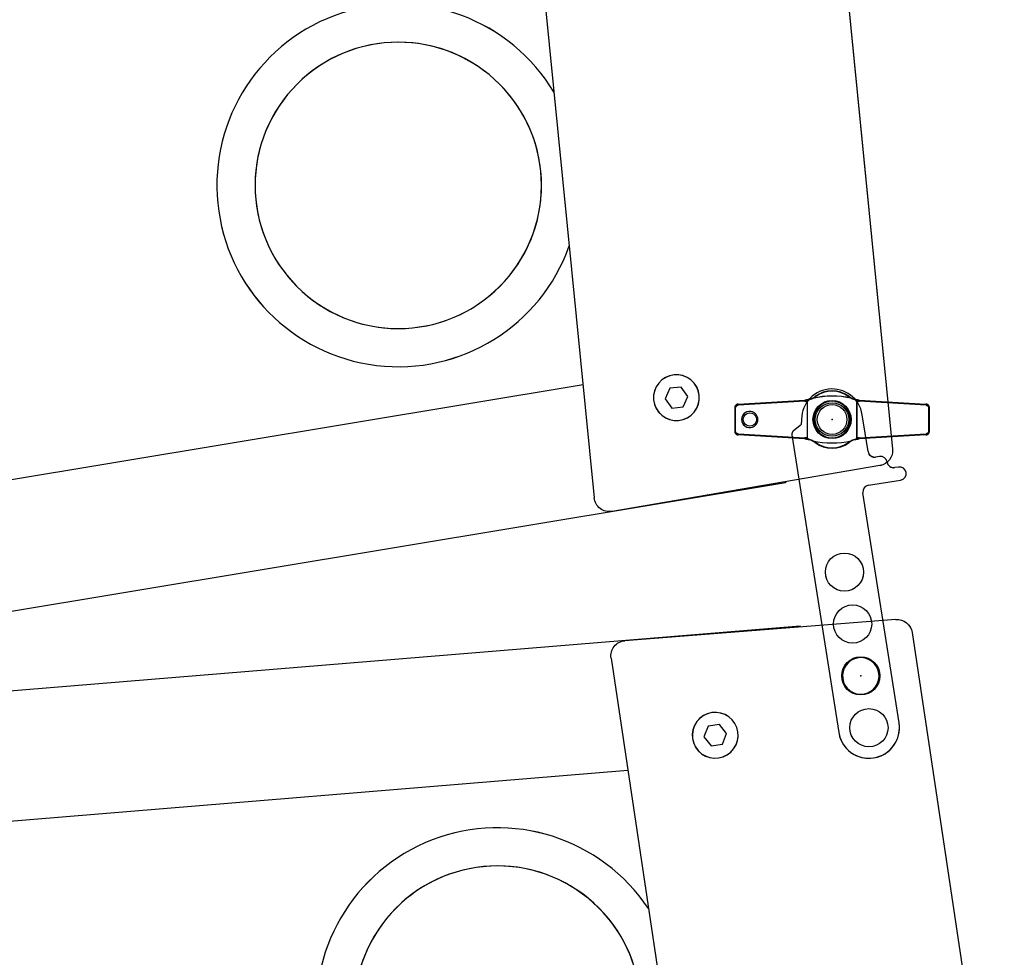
# Model space of a CAD drawing. Header units: millimetres. Extents: x 0 to 84100, y 0 to 59400.
# Tile 81 of 113: x 30088 to 30217, y 44925 to 45048. Entities that reach past the tile are written whole.
import ezdxf

# ---------------------------------------------------------------- set-up
doc = ezdxf.new("R2010")
doc.units = ezdxf.units.MM

# ---------------------------------------------------------------- blocks, each defined once
blk = doc.blocks.new('DV-PIN25 TOP')
at = {"linetype": 'Continuous'}
for p, q in [((-25.5, 3.06), (-25.5, -3.06)), ((-24.56, 4.05), (-7.13, 5.07)), ((-6.48, 4.85), (-6.48, -4.85)), ((-6.46, -4.88), (-6.46, 4.88)), ((6.5, 4.87), (6.5, -4.87)), ((6.52, -4.84), (6.52, 4.84)), ((7.13, 5.07), (24.56, 4.05)), ((25.5, -3.06), (25.5, 3.06)), ((-7.13, -5.07), (-24.56, -4.05)), ((24.56, -4.05), (7.13, -5.07))]:
    blk.add_line(p, q, dxfattribs=at)
for p, q in [((-25.5, 3.06), (-25.26, 3.06)), ((-25.26, -3.06), (-25.26, 3.06)), ((-7.13, 4.77), (-24.6, 3.76)), ((24.6, 3.76), (7.13, 4.77)), ((25.5, 3.06), (25.26, 3.06)), ((25.26, 3.06), (25.26, -3.06)), ((-25.5, -3.06), (-25.26, -3.06)), ((-24.6, -3.76), (-7.13, -4.77)), ((7.13, -4.77), (24.6, -3.76)), ((25.5, -3.06), (25.26, -3.06))]:
    blk.add_line(p, q, dxfattribs=at).dxf.unprotected_set("ltscale", 0)
for points in [[(-5.96, 5.28), (-6.01, 5.26), (-6.06, 5.25), (-6.1, 5.24), (-6.15, 5.22), (-6.2, 5.21), (-6.25, 5.2), (-6.3, 5.19), (-6.34, 5.18), (-6.39, 5.17), (-6.44, 5.16), (-6.49, 5.15), (-6.54, 5.14), (-6.59, 5.13), (-6.64, 5.12), (-6.69, 5.12), (-6.73, 5.11), (-6.78, 5.1), (-6.83, 5.1), (-6.88, 5.09), (-6.93, 5.08), (-6.98, 5.08), (-7.03, 5.08), (-7.08, 5.07), (-7.13, 5.07)], [(-6.46, 4.88), (-6.45, 4.9), (-6.44, 4.93), (-6.42, 4.95), (-6.41, 4.97), (-6.39, 4.98), (-6.38, 5), (-6.36, 5.02), (-6.34, 5.03), (-6.32, 5.05), (-6.3, 5.06), (-6.28, 5.08), (-6.26, 5.09), (-6.23, 5.11), (-6.21, 5.12), (-6.19, 5.14), (-6.16, 5.15), (-6.14, 5.16), (-6.11, 5.18), (-6.09, 5.19), (-6.06, 5.2), (-6.03, 5.22), (-6, 5.23), (-5.97, 5.25), (-5.94, 5.26)], [(-5.96, 5.28), (-5.96, 5.28), (-5.96, 5.28), (-5.96, 5.28), (-5.96, 5.28), (-5.96, 5.28), (-5.96, 5.28), (-5.96, 5.28), (-5.95, 5.28), (-5.95, 5.28), (-5.95, 5.28), (-5.95, 5.28), (-5.95, 5.28), (-5.95, 5.27), (-5.95, 5.27), (-5.95, 5.27), (-5.95, 5.27), (-5.95, 5.27), (-5.95, 5.27), (-5.95, 5.27), (-5.94, 5.27), (-5.94, 5.27), (-5.94, 5.26), (-5.94, 5.26), (-5.94, 5.26)], [(-5.94, 5.26), (-5.9, 5.27), (-5.86, 5.29), (-5.82, 5.3), (-5.78, 5.31), (-5.73, 5.32), (-5.69, 5.34), (-5.65, 5.35), (-5.61, 5.36), (-5.57, 5.38), (-5.53, 5.39), (-5.49, 5.4), (-5.45, 5.42), (-5.41, 5.43), (-5.38, 5.44), (-5.34, 5.45), (-5.3, 5.46), (-5.27, 5.47), (-5.23, 5.48), (-5.2, 5.49), (-5.17, 5.5), (-5.13, 5.51), (-5.1, 5.52), (-5.07, 5.53), (-5.03, 5.54)], [(5, 5.56), (5.03, 5.55), (5.06, 5.54), (5.1, 5.53), (5.13, 5.52), (5.17, 5.51), (5.2, 5.5), (5.24, 5.49), (5.28, 5.48), (5.32, 5.47), (5.36, 5.45), (5.4, 5.44), (5.44, 5.43), (5.48, 5.41), (5.52, 5.4), (5.56, 5.38), (5.61, 5.37), (5.65, 5.36), (5.69, 5.34), (5.73, 5.33), (5.78, 5.32), (5.82, 5.3), (5.86, 5.29), (5.91, 5.28), (5.95, 5.26)], [(5.97, 5.28), (5.97, 5.28), (5.96, 5.28), (5.96, 5.28), (5.96, 5.28), (5.96, 5.28), (5.96, 5.28), (5.96, 5.28), (5.96, 5.28), (5.96, 5.28), (5.96, 5.28), (5.96, 5.27), (5.96, 5.27), (5.96, 5.27), (5.96, 5.27), (5.96, 5.27), (5.96, 5.27), (5.95, 5.27), (5.95, 5.27), (5.95, 5.27), (5.95, 5.27), (5.95, 5.27), (5.95, 5.27), (5.95, 5.26), (5.95, 5.26)], [(5.95, 5.26), (5.98, 5.25), (6.01, 5.24), (6.04, 5.22), (6.07, 5.21), (6.1, 5.19), (6.13, 5.18), (6.15, 5.17), (6.18, 5.15), (6.2, 5.14), (6.23, 5.13), (6.25, 5.11), (6.28, 5.1), (6.3, 5.08), (6.33, 5.07), (6.35, 5.05), (6.37, 5.03), (6.39, 5.02), (6.41, 5), (6.43, 4.98), (6.45, 4.96), (6.46, 4.94), (6.48, 4.92), (6.49, 4.9), (6.5, 4.87)], [(7.13, 5.07), (7.08, 5.07), (7.03, 5.08), (6.98, 5.08), (6.93, 5.08), (6.88, 5.09), (6.83, 5.1), (6.79, 5.1), (6.74, 5.11), (6.69, 5.11), (6.64, 5.12), (6.59, 5.13), (6.54, 5.14), (6.49, 5.15), (6.44, 5.16), (6.4, 5.17), (6.35, 5.18), (6.3, 5.19), (6.25, 5.2), (6.2, 5.21), (6.16, 5.22), (6.11, 5.24), (6.06, 5.25), (6.01, 5.26), (5.97, 5.28)], [(-24.56, 4.05), (-24.62, 4.05), (-24.68, 4.04), (-24.74, 4.03), (-24.8, 4.01), (-24.86, 3.99), (-24.92, 3.96), (-24.97, 3.94), (-25.03, 3.91), (-25.08, 3.87), (-25.13, 3.83), (-25.18, 3.79), (-25.22, 3.75), (-25.27, 3.7), (-25.3, 3.65), (-25.34, 3.6), (-25.37, 3.54), (-25.4, 3.49), (-25.43, 3.43), (-25.45, 3.37), (-25.47, 3.31), (-25.48, 3.25), (-25.49, 3.18), (-25.5, 3.12), (-25.5, 3.06)], [(-6.48, 4.85), (-6.48, 4.85), (-6.48, 4.85), (-6.48, 4.85), (-6.48, 4.85), (-6.48, 4.86), (-6.48, 4.86), (-6.48, 4.86), (-6.48, 4.86), (-6.47, 4.86), (-6.47, 4.86), (-6.47, 4.86), (-6.47, 4.87), (-6.47, 4.87), (-6.47, 4.87), (-6.47, 4.87), (-6.47, 4.87), (-6.47, 4.87), (-6.46, 4.87), (-6.46, 4.87), (-6.46, 4.88), (-6.46, 4.88), (-6.46, 4.88), (-6.46, 4.88), (-6.46, 4.88)], [(6.5, 4.87), (6.5, 4.87), (6.5, 4.87), (6.5, 4.87), (6.5, 4.87), (6.5, 4.87), (6.5, 4.87), (6.51, 4.86), (6.51, 4.86), (6.51, 4.86), (6.51, 4.86), (6.51, 4.86), (6.51, 4.86), (6.51, 4.86), (6.51, 4.86), (6.51, 4.85), (6.52, 4.85), (6.52, 4.85), (6.52, 4.85), (6.52, 4.85), (6.52, 4.85), (6.52, 4.85), (6.52, 4.84), (6.52, 4.84), (6.52, 4.84)], [(25.5, 3.06), (25.5, 3.12), (25.49, 3.18), (25.48, 3.25), (25.47, 3.31), (25.45, 3.37), (25.43, 3.43), (25.4, 3.49), (25.37, 3.54), (25.34, 3.6), (25.3, 3.65), (25.27, 3.7), (25.22, 3.75), (25.18, 3.79), (25.13, 3.83), (25.08, 3.87), (25.03, 3.9), (24.98, 3.94), (24.92, 3.96), (24.86, 3.99), (24.8, 4.01), (24.74, 4.03), (24.68, 4.04), (24.62, 4.05), (24.56, 4.05)], [(-19.44, 0), (-19.48, 0.36), (-19.62, 0.83), (-19.91, 1.32), (-20.33, 1.72), (-20.81, 1.98), (-21.31, 2.1), (-21.82, 2.1), (-22.31, 1.98), (-22.76, 1.75), (-23.15, 1.41), (-23.44, 0.99), (-23.62, 0.51), (-23.69, 0), (-23.62, -0.51), (-23.44, -0.99), (-23.15, -1.41), (-22.76, -1.75), (-22.31, -1.98), (-21.82, -2.1), (-21.31, -2.1), (-20.81, -1.98), (-20.33, -1.72), (-19.91, -1.32), (-19.62, -0.83), (-19.48, -0.37), (-19.44, 0)], [(-19.75, 0), (-19.78, -0.34), (-19.92, -0.76), (-20.21, -1.18), (-20.61, -1.5), (-21.05, -1.69), (-21.5, -1.75), (-21.95, -1.69), (-22.37, -1.52), (-22.73, -1.24), (-23.01, -0.88), (-23.19, -0.46), (-23.25, 0), (-23.19, 0.46), (-23.01, 0.88), (-22.73, 1.24), (-22.37, 1.52), (-21.95, 1.69), (-21.5, 1.75), (-21.05, 1.69), (-20.61, 1.51), (-20.21, 1.18), (-19.92, 0.76), (-19.78, 0.33), (-19.75, 0)], [(-25.5, -3.06), (-25.5, -3.12), (-25.49, -3.18), (-25.48, -3.25), (-25.47, -3.31), (-25.45, -3.37), (-25.43, -3.43), (-25.4, -3.49), (-25.37, -3.54), (-25.34, -3.6), (-25.3, -3.65), (-25.27, -3.7), (-25.22, -3.75), (-25.18, -3.79), (-25.13, -3.83), (-25.08, -3.87), (-25.03, -3.9), (-24.98, -3.94), (-24.92, -3.96), (-24.86, -3.99), (-24.8, -4.01), (-24.74, -4.03), (-24.68, -4.04), (-24.62, -4.05), (-24.56, -4.05)], [(-7.13, -5.07), (-7.08, -5.07), (-7.03, -5.08), (-6.98, -5.08), (-6.93, -5.09), (-6.88, -5.09), (-6.83, -5.1), (-6.78, -5.1), (-6.73, -5.11), (-6.68, -5.12), (-6.63, -5.12), (-6.58, -5.13), (-6.53, -5.14), (-6.48, -5.15), (-6.44, -5.16), (-6.39, -5.17), (-6.34, -5.18), (-6.29, -5.19), (-6.24, -5.2), (-6.19, -5.21), (-6.14, -5.23), (-6.09, -5.24), (-6.05, -5.25), (-6, -5.27), (-5.95, -5.28)], [(-6.46, -4.88), (-6.46, -4.88), (-6.46, -4.88), (-6.46, -4.88), (-6.46, -4.88), (-6.46, -4.87), (-6.46, -4.87), (-6.47, -4.87), (-6.47, -4.87), (-6.47, -4.87), (-6.47, -4.87), (-6.47, -4.87), (-6.47, -4.87), (-6.47, -4.86), (-6.47, -4.86), (-6.47, -4.86), (-6.48, -4.86), (-6.48, -4.86), (-6.48, -4.86), (-6.48, -4.86), (-6.48, -4.85), (-6.48, -4.85), (-6.48, -4.85), (-6.48, -4.85), (-6.48, -4.85)], [(-5.93, -5.27), (-5.96, -5.25), (-5.99, -5.24), (-6.02, -5.22), (-6.05, -5.21), (-6.07, -5.2), (-6.1, -5.18), (-6.13, -5.17), (-6.15, -5.16), (-6.18, -5.14), (-6.2, -5.13), (-6.22, -5.11), (-6.25, -5.1), (-6.27, -5.08), (-6.29, -5.07), (-6.31, -5.05), (-6.33, -5.04), (-6.35, -5.02), (-6.37, -5), (-6.39, -4.99), (-6.41, -4.97), (-6.42, -4.95), (-6.44, -4.93), (-6.45, -4.9), (-6.46, -4.88)], [(6.5, -4.87), (6.49, -4.9), (6.48, -4.92), (6.46, -4.94), (6.45, -4.96), (6.43, -4.98), (6.41, -5), (6.39, -5.02), (6.37, -5.03), (6.35, -5.05), (6.32, -5.07), (6.3, -5.08), (6.28, -5.1), (6.25, -5.11), (6.23, -5.13), (6.2, -5.14), (6.17, -5.16), (6.15, -5.17), (6.12, -5.18), (6.09, -5.2), (6.06, -5.21), (6.03, -5.23), (6, -5.24), (5.97, -5.25), (5.94, -5.27)], [(5.96, -5.28), (6, -5.27), (6.05, -5.25), (6.1, -5.24), (6.15, -5.23), (6.19, -5.21), (6.24, -5.2), (6.29, -5.19), (6.34, -5.18), (6.39, -5.17), (6.44, -5.16), (6.49, -5.15), (6.54, -5.14), (6.58, -5.13), (6.63, -5.12), (6.68, -5.12), (6.73, -5.11), (6.78, -5.1), (6.83, -5.1), (6.88, -5.09), (6.93, -5.09), (6.98, -5.08), (7.03, -5.08), (7.08, -5.07), (7.13, -5.07)], [(6.52, -4.84), (6.52, -4.84), (6.52, -4.84), (6.52, -4.85), (6.52, -4.85), (6.52, -4.85), (6.52, -4.85), (6.52, -4.85), (6.52, -4.85), (6.51, -4.85), (6.51, -4.86), (6.51, -4.86), (6.51, -4.86), (6.51, -4.86), (6.51, -4.86), (6.51, -4.86), (6.51, -4.86), (6.51, -4.86), (6.5, -4.87), (6.5, -4.87), (6.5, -4.87), (6.5, -4.87), (6.5, -4.87), (6.5, -4.87), (6.5, -4.87)], [(24.56, -4.05), (24.62, -4.05), (24.68, -4.04), (24.74, -4.03), (24.8, -4.01), (24.86, -3.99), (24.92, -3.96), (24.97, -3.94), (25.03, -3.91), (25.08, -3.87), (25.13, -3.83), (25.18, -3.79), (25.22, -3.75), (25.27, -3.7), (25.3, -3.65), (25.34, -3.6), (25.37, -3.54), (25.4, -3.49), (25.43, -3.43), (25.45, -3.37), (25.47, -3.31), (25.48, -3.25), (25.49, -3.18), (25.5, -3.12), (25.5, -3.06)], [(-5.93, -5.27), (-5.93, -5.27), (-5.93, -5.27), (-5.93, -5.27), (-5.94, -5.27), (-5.94, -5.27), (-5.94, -5.27), (-5.94, -5.27), (-5.94, -5.28), (-5.94, -5.28), (-5.94, -5.28), (-5.94, -5.28), (-5.94, -5.28), (-5.94, -5.28), (-5.94, -5.28), (-5.94, -5.28), (-5.95, -5.28), (-5.95, -5.28), (-5.95, -5.28), (-5.95, -5.28), (-5.95, -5.28), (-5.95, -5.28), (-5.95, -5.28), (-5.95, -5.28), (-5.95, -5.28)], [(-5.02, -5.55), (-5.05, -5.54), (-5.08, -5.53), (-5.11, -5.52), (-5.15, -5.51), (-5.18, -5.5), (-5.21, -5.49), (-5.25, -5.48), (-5.28, -5.47), (-5.32, -5.46), (-5.36, -5.45), (-5.4, -5.44), (-5.43, -5.42), (-5.47, -5.41), (-5.51, -5.4), (-5.55, -5.38), (-5.6, -5.37), (-5.64, -5.36), (-5.68, -5.34), (-5.72, -5.33), (-5.76, -5.32), (-5.8, -5.3), (-5.85, -5.29), (-5.89, -5.28), (-5.93, -5.27)], [(5.94, -5.27), (5.9, -5.28), (5.85, -5.29), (5.81, -5.31), (5.77, -5.32), (5.73, -5.33), (5.68, -5.35), (5.64, -5.36), (5.6, -5.38), (5.55, -5.39), (5.51, -5.4), (5.47, -5.42), (5.43, -5.43), (5.39, -5.44), (5.35, -5.46), (5.32, -5.47), (5.28, -5.48), (5.24, -5.49), (5.21, -5.5), (5.17, -5.51), (5.13, -5.53), (5.1, -5.54), (5.06, -5.55), (5.02, -5.56), (4.98, -5.57)], [(5.94, -5.27), (5.94, -5.27), (5.94, -5.27), (5.94, -5.27), (5.94, -5.27), (5.94, -5.27), (5.94, -5.27), (5.95, -5.27), (5.95, -5.27), (5.95, -5.28), (5.95, -5.28), (5.95, -5.28), (5.95, -5.28), (5.95, -5.28), (5.95, -5.28), (5.95, -5.28), (5.95, -5.28), (5.95, -5.28), (5.95, -5.28), (5.95, -5.28), (5.95, -5.28), (5.95, -5.28), (5.95, -5.28), (5.96, -5.28), (5.96, -5.28)]]:
    blk.add_lwpolyline(points, dxfattribs=at)
for points in [[(-25.26, 3.06), (-25.26, 3.1), (-25.26, 3.15), (-25.25, 3.19), (-25.24, 3.23), (-25.23, 3.28), (-25.21, 3.32), (-25.19, 3.36), (-25.17, 3.4), (-25.15, 3.44), (-25.13, 3.47), (-25.1, 3.51), (-25.07, 3.54), (-25.04, 3.57), (-25, 3.6), (-24.97, 3.63), (-24.93, 3.65), (-24.89, 3.67), (-24.86, 3.69), (-24.81, 3.71), (-24.77, 3.72), (-24.73, 3.74), (-24.69, 3.74), (-24.65, 3.75), (-24.6, 3.76)], [(-7.13, 4.77), (-7.1, 4.77), (-7.07, 4.77), (-7.05, 4.78), (-7.02, 4.78), (-6.99, 4.78), (-6.97, 4.78), (-6.94, 4.78), (-6.91, 4.79), (-6.88, 4.79), (-6.86, 4.79), (-6.83, 4.8), (-6.8, 4.8), (-6.78, 4.8), (-6.75, 4.81), (-6.72, 4.81), (-6.69, 4.81), (-6.67, 4.82), (-6.64, 4.82), (-6.61, 4.83), (-6.59, 4.83), (-6.56, 4.83), (-6.53, 4.84), (-6.51, 4.84), (-6.48, 4.85)], [(6.52, 4.84), (6.54, 4.84), (6.57, 4.83), (6.6, 4.83), (6.62, 4.82), (6.65, 4.82), (6.67, 4.82), (6.7, 4.81), (6.72, 4.81), (6.75, 4.81), (6.77, 4.8), (6.8, 4.8), (6.82, 4.8), (6.85, 4.79), (6.87, 4.79), (6.9, 4.79), (6.92, 4.79), (6.95, 4.78), (6.98, 4.78), (7, 4.78), (7.03, 4.78), (7.05, 4.78), (7.08, 4.77), (7.1, 4.77), (7.13, 4.77)], [(24.6, 3.76), (24.65, 3.75), (24.69, 3.74), (24.73, 3.74), (24.77, 3.72), (24.82, 3.71), (24.86, 3.69), (24.89, 3.67), (24.93, 3.65), (24.97, 3.63), (25, 3.6), (25.04, 3.57), (25.07, 3.54), (25.1, 3.51), (25.13, 3.47), (25.15, 3.44), (25.17, 3.4), (25.19, 3.36), (25.21, 3.32), (25.23, 3.28), (25.24, 3.23), (25.25, 3.19), (25.26, 3.15), (25.26, 3.1), (25.26, 3.06)], [(-19.44, 0), (-19.46, 0), (-19.47, 0), (-19.48, 0), (-19.5, 0), (-19.51, 0), (-19.52, 0), (-19.53, 0), (-19.55, 0), (-19.56, 0), (-19.57, 0), (-19.58, 0), (-19.6, 0), (-19.61, 0), (-19.62, 0), (-19.64, 0), (-19.65, 0), (-19.66, 0), (-19.67, 0), (-19.69, 0), (-19.7, 0), (-19.71, 0), (-19.72, 0), (-19.74, 0), (-19.75, 0)], [(-24.6, -3.76), (-24.65, -3.75), (-24.69, -3.74), (-24.73, -3.74), (-24.77, -3.72), (-24.82, -3.71), (-24.86, -3.69), (-24.89, -3.67), (-24.93, -3.65), (-24.97, -3.63), (-25, -3.6), (-25.04, -3.57), (-25.07, -3.54), (-25.1, -3.51), (-25.13, -3.47), (-25.15, -3.44), (-25.17, -3.4), (-25.19, -3.36), (-25.21, -3.32), (-25.23, -3.28), (-25.24, -3.23), (-25.25, -3.19), (-25.26, -3.15), (-25.26, -3.1), (-25.26, -3.06)], [(-6.48, -4.85), (-6.51, -4.84), (-6.53, -4.84), (-6.56, -4.83), (-6.59, -4.83), (-6.61, -4.83), (-6.64, -4.82), (-6.67, -4.82), (-6.69, -4.81), (-6.72, -4.81), (-6.75, -4.81), (-6.78, -4.8), (-6.8, -4.8), (-6.83, -4.8), (-6.86, -4.79), (-6.88, -4.79), (-6.91, -4.79), (-6.94, -4.78), (-6.97, -4.78), (-6.99, -4.78), (-7.02, -4.78), (-7.05, -4.78), (-7.07, -4.77), (-7.1, -4.77), (-7.13, -4.77)], [(7.13, -4.77), (7.1, -4.77), (7.08, -4.77), (7.05, -4.78), (7.03, -4.78), (7, -4.78), (6.98, -4.78), (6.95, -4.78), (6.92, -4.79), (6.9, -4.79), (6.87, -4.79), (6.85, -4.79), (6.82, -4.8), (6.8, -4.8), (6.77, -4.8), (6.75, -4.81), (6.72, -4.81), (6.7, -4.81), (6.67, -4.82), (6.65, -4.82), (6.62, -4.82), (6.6, -4.83), (6.57, -4.83), (6.54, -4.84), (6.52, -4.84)], [(25.26, -3.06), (25.26, -3.1), (25.26, -3.15), (25.25, -3.19), (25.24, -3.23), (25.23, -3.28), (25.21, -3.32), (25.19, -3.36), (25.17, -3.4), (25.15, -3.44), (25.13, -3.47), (25.1, -3.51), (25.07, -3.54), (25.04, -3.57), (25, -3.6), (24.97, -3.63), (24.93, -3.65), (24.89, -3.67), (24.86, -3.69), (24.81, -3.71), (24.77, -3.72), (24.73, -3.74), (24.69, -3.74), (24.65, -3.75), (24.6, -3.76)]]:
    blk.add_lwpolyline(points, dxfattribs=at).dxf.unprotected_set("ltscale", 0)
blk.add_circle((0, 0), 4.4, dxfattribs=at)
blk.add_circle((0, 0), 3.9, dxfattribs=at).dxf.unprotected_set("ltscale", 0)
for centre, radius, start, end in [((-7.42, 10.06), 5, 286.9511, 306.3999), ((0.02, -15.49), 21.62, 76.6974, 103.5126), ((0, 0), 7.5, 53.6001, 126.3999), ((7.42, 10.06), 5, 233.6001, 253.1195), ((-7.42, -10.06), 5, 53.6001, 72.9302), ((0.02, 15.48), 21.62, 256.5256, 283.2663), ((0, 0), 7.5, 233.6001, 306.3999), ((7.42, -10.06), 5, 106.9997, 126.3999)]:
    blk.add_arc(centre, radius, start, end, dxfattribs=at)
for centre, radius, start, end in [((-7.42, 10.27), 5.3, 296.7477, 306.3999), ((0, 0.21), 7.2, 53.6001, 126.3999), ((7.42, 10.27), 5.3, 233.6001, 242.8141), ((-7.42, -10.27), 5.3, 53.6001, 63.0825), ((0, -0.21), 7.2, 233.6001, 306.3999), ((7.42, -10.27), 5.3, 117.3482, 126.3999)]:
    blk.add_arc(centre, radius, start, end, dxfattribs=at).dxf.unprotected_set("ltscale", 0)
for centre, major_axis, ratio, start_param, end_param in [((-4.27, 5.8), (-0.178, 0.241), 0.510327, 5.317856, 6.283185), ((4.27, 5.8), (0.178, 0.241), 0.510327, 0, 0.965329), ((-24.54, 3.76), (-0.017, 0.299), 0.204393, 0, 1.558898), ((-7.11, 4.77), (-0.017, 0.299), 0.059214, 0, 1.567349), ((7.11, 4.77), (0.017, 0.299), 0.059203, 4.715836, 6.283185), ((24.54, 3.76), (0.017, 0.299), 0.204379, 4.724287, 6.283185), ((-24.54, -3.76), (-0.017, -0.299), 0.204393, 4.724288, 6.283185), ((-7.11, -4.77), (-0.017, -0.299), 0.059214, 4.715836, 6.283185), ((7.11, -4.77), (0.017, -0.299), 0.059203, 0, 1.56735), ((24.54, -3.76), (0.017, -0.299), 0.204379, 0, 1.558898), ((-4.27, -5.8), (-0.178, -0.241), 0.510327, 0, 0.965329), ((4.27, -5.8), (0.178, -0.241), 0.510327, 5.317856, 6.283185)]:
    blk.add_ellipse(centre, major_axis=major_axis, ratio=ratio, start_param=start_param, end_param=end_param, dxfattribs=at).dxf.unprotected_set("ltscale", 0)
blk = doc.blocks.new('DV-DOSC-SIDE')
for p, q in [((406.26, -12.51), (-0.04, 14.44)), ((431.28, -14.51), (360.28, -9.51)), ((406.25, -12.75), (406.26, -12.51)), ((356, -13.5), (356, -186.5)), ((435, -18.5), (435, -181.5)), ((356, -43.25), (64, -23.88)), ((356, -156.75), (64, -176.12)), ((431.28, -185.49), (360.28, -190.49)), ((406.26, -187.49), (10, -213.77)), ((406.25, -187.25), (406.26, -187.49))]:
    blk.add_line(p, q)
for points in [[(378.5, -34.9), (377, -37.5), (378.5, -40.1), (381.5, -40.1), (383, -37.5), (381.5, -34.9)], [(378.5, -159.9), (377, -162.5), (378.5, -165.1), (381.5, -165.1), (383, -162.5), (381.5, -159.9)]]:
    blk.add_lwpolyline(points, close=True)
blk.add_arc((313, -100), 47.5, 25.1415, 334.8585)
at = {"extrusion": (0, 0, -1)}
for centre, major_axis, start_param, end_param in [((360, -13.5), (-2.83, 2.83), 5.497787, 7.13889), ((431, -18.5), (2.83, 2.83), -0.715092, 0.785398), ((420, -27.77), (3.39, 3.39), 3.926991, 10.210176), ((380, -37.5), (-4.24, 4.24), 5.497787, 11.780972), ((313, -100), (26.52, 26.52), 3.926991, 10.210176), ((380, -162.5), (-4.24, 4.24), 5.497787, 11.780972), ((420, -172.23), (3.39, 3.39), 3.926991, 10.210176), ((431, -181.5), (-2.83, 2.83), 2.356194, 3.856684), ((360, -186.5), (2.83, 2.83), 2.285888, 3.926991)]:
    blk.add_ellipse(centre, major_axis=major_axis, ratio=1, start_param=start_param, end_param=end_param, dxfattribs=at)
for p in [(420, -27.77), (420, -172.23)]:
    blk.add_point(p)
blk = doc.blocks.new('DV-ANGLE P2')
at = {"linetype": 'Continuous'}
for p, q in [((15, 15.25), (15, 14.25)), ((18.5, 6.75), (18.5, 15.25)), ((11.5, 10.75), (11.5, 9.75)), ((9.75, 8), (0, 8)), ((81.25, 5), (20.25, 5)), ((0.28, -8.48), (1.44, -10.5)), ((2.31, -11), (81.25, -11))]:
    blk.add_line(p, q, dxfattribs=at)
for centre in [(0, 0), (40, -3), (53.75, -3), (67.5, -3), (81.25, -3)]:
    blk.add_circle(centre, 5, dxfattribs=at)
for centre, radius, start, end in [((16.75, 15.25), 1.75, 0, 180), ((13.25, 14.25), 1.75, 270, 0), ((13.25, 10.75), 1.75, 90, 180), ((0, 0), 8, 90, 266.251), ((9.75, 9.75), 1.75, 270, 0), ((20.25, 6.75), 1.75, 180, 270), ((81.25, -3), 8, 270, 90), ((-0.59, -8.98), 1, 30, 86.251), ((2.31, -10), 1, 210, 270)]:
    blk.add_arc(centre, radius, start, end, dxfattribs=at)

msp = doc.modelspace()

# ---------------------------------------------------------------- linework, layer by layer
at = {"color": 7}
for p, q in [((30194.229, 45072.846), (30202.261, 44991.743)), ((30154.675, 45071.441), (30163.199, 44985.362)), ((30161.733, 45000.165), (30017.399, 44976.14)), ((30200.607, 44989.574), (30165.526, 44983.588)), ((30188.258, 44987.346), (29992.386, 44954.743)), ((30188.239, 44987.464), (30188.258, 44987.346)), ((30202.696, 44969.426), (30167.217, 44966.644)), ((30190.178, 44968.564), (29987.268, 44951.821)), ((30190.188, 44968.445), (30190.178, 44968.564)), ((30204.831, 44967.728), (30216.893, 44887.126)), ((30165.396, 44964.354), (30178.199, 44878.807)), ((30167.597, 44949.643), (30021.772, 44937.61))]:
    msp.add_line(p, q, dxfattribs=at)
at = {"color": 7, "linetype": 'Continuous'}
for p, q in [((30190.777, 44998.002), (30182.039, 44997.495)), ((30206.641, 44997.495), (30197.904, 44998.002)), ((30181.59, 44997.145), (30181.709, 44997.145)), ((30181.709, 44994.089), (30181.709, 44997.145)), ((30206.972, 44997.145), (30206.972, 44994.089)), ((30207.09, 44997.145), (30206.972, 44997.145)), ((30181.59, 44994.089), (30181.709, 44994.089)), ((30182.039, 44993.739), (30190.777, 44993.232)), ((30197.904, 44993.232), (30206.641, 44993.739)), ((30207.09, 44994.089), (30206.972, 44994.089))]:
    msp.add_line(p, q, dxfattribs=at).dxf.unprotected_set("ltscale", 0)
for p, q in [((30182.061, 44997.644), (30190.777, 44998.152)), ((30191.101, 44998.041), (30191.101, 44993.193)), ((30191.112, 44993.177), (30191.112, 44998.057)), ((30197.589, 44998.053), (30197.589, 44993.181)), ((30197.6, 44993.197), (30197.6, 44998.037)), ((30197.904, 44998.152), (30206.619, 44997.644)), ((30181.59, 44997.145), (30181.59, 44994.089)), ((30199.049, 44991.422), (30198.292, 44996.238)), ((30207.09, 44994.089), (30207.09, 44997.145)), ((30190.173, 44994.822), (30189.266, 44994.089)), ((30190.777, 44993.082), (30182.061, 44993.59)), ((30189.086, 44993.622), (30195.214, 44954.631)), ((30206.619, 44993.59), (30197.904, 44993.082)), ((30200.543, 44990.771), (30200.049, 44990.694)), ((30203.037, 44989.392), (30202.543, 44989.314)), ((30199.11, 44987.003), (30203.309, 44987.663)), ((30203.117, 44955.873), (30198.382, 44986.003))]:
    msp.add_line(p, q, dxfattribs=at)
at = {"color": 7}
for points in [[(30173.084, 44999.705), (30172.466, 44998.339), (30173.34, 44997.12), (30174.833, 44997.268), (30175.451, 44998.634), (30174.577, 44999.853)], [(30178.106, 44955.436), (30177.556, 44954.04), (30178.49, 44952.867), (30179.974, 44953.089), (30180.523, 44954.484), (30179.589, 44955.658)]]:
    msp.add_lwpolyline(points, close=True, dxfattribs=at)
at = {"color": 7, "linetype": 'Continuous'}
for points in [[(30182.061, 44997.644), (30182.03, 44997.642), (30182, 44997.637), (30181.969, 44997.63), (30181.939, 44997.622), (30181.91, 44997.611), (30181.881, 44997.599), (30181.853, 44997.585), (30181.826, 44997.57), (30181.8, 44997.552), (30181.775, 44997.533), (30181.751, 44997.512), (30181.728, 44997.49), (30181.707, 44997.467), (30181.688, 44997.442), (30181.67, 44997.416), (30181.654, 44997.389), (30181.639, 44997.361), (30181.626, 44997.332), (30181.615, 44997.302), (30181.606, 44997.271), (30181.599, 44997.24), (30181.594, 44997.209), (30181.591, 44997.177), (30181.59, 44997.145)], [(30191.36, 44998.256), (30191.337, 44998.249), (30191.313, 44998.242), (30191.289, 44998.236), (30191.265, 44998.229), (30191.241, 44998.223), (30191.217, 44998.217), (30191.192, 44998.211), (30191.168, 44998.206), (30191.144, 44998.201), (30191.12, 44998.196), (30191.095, 44998.191), (30191.071, 44998.187), (30191.046, 44998.182), (30191.022, 44998.178), (30190.998, 44998.175), (30190.973, 44998.171), (30190.949, 44998.168), (30190.924, 44998.165), (30190.899, 44998.162), (30190.875, 44998.159), (30190.85, 44998.157), (30190.826, 44998.155), (30190.801, 44998.153), (30190.777, 44998.152)], [(30191.101, 44998.041), (30191.101, 44998.042), (30191.101, 44998.043), (30191.101, 44998.043), (30191.101, 44998.044), (30191.102, 44998.045), (30191.102, 44998.046), (30191.102, 44998.046), (30191.103, 44998.047), (30191.103, 44998.048), (30191.104, 44998.048), (30191.104, 44998.049), (30191.105, 44998.05), (30191.105, 44998.05), (30191.106, 44998.051), (30191.106, 44998.052), (30191.107, 44998.052), (30191.108, 44998.053), (30191.108, 44998.054), (30191.109, 44998.054), (30191.11, 44998.055), (30191.11, 44998.055), (30191.111, 44998.056), (30191.112, 44998.056), (30191.112, 44998.057)], [(30191.112, 44998.057), (30191.116, 44998.069), (30191.121, 44998.08), (30191.128, 44998.09), (30191.135, 44998.1), (30191.144, 44998.109), (30191.152, 44998.118), (30191.161, 44998.126), (30191.17, 44998.134), (30191.18, 44998.142), (30191.191, 44998.149), (30191.201, 44998.157), (30191.213, 44998.164), (30191.224, 44998.172), (30191.236, 44998.179), (30191.247, 44998.186), (30191.259, 44998.192), (30191.271, 44998.199), (30191.284, 44998.206), (30191.297, 44998.213), (30191.311, 44998.219), (30191.325, 44998.226), (30191.339, 44998.233), (30191.354, 44998.24), (30191.37, 44998.247)], [(30191.36, 44998.256), (30191.361, 44998.256), (30191.361, 44998.256), (30191.361, 44998.256), (30191.361, 44998.256), (30191.362, 44998.256), (30191.362, 44998.256), (30191.363, 44998.256), (30191.363, 44998.256), (30191.363, 44998.255), (30191.364, 44998.255), (30191.364, 44998.255), (30191.364, 44998.255), (30191.365, 44998.254), (30191.365, 44998.254), (30191.366, 44998.253), (30191.366, 44998.253), (30191.367, 44998.252), (30191.367, 44998.252), (30191.368, 44998.251), (30191.368, 44998.25), (30191.368, 44998.25), (30191.369, 44998.249), (30191.369, 44998.248), (30191.37, 44998.247)], [(30191.37, 44998.247), (30191.391, 44998.254), (30191.411, 44998.26), (30191.432, 44998.266), (30191.452, 44998.273), (30191.473, 44998.279), (30191.493, 44998.285), (30191.514, 44998.292), (30191.534, 44998.299), (30191.555, 44998.305), (30191.575, 44998.312), (30191.595, 44998.318), (30191.614, 44998.325), (30191.633, 44998.331), (30191.652, 44998.337), (30191.67, 44998.343), (30191.688, 44998.348), (30191.706, 44998.354), (30191.723, 44998.359), (30191.74, 44998.364), (30191.757, 44998.369), (30191.773, 44998.374), (30191.79, 44998.379), (30191.807, 44998.383), (30191.824, 44998.387)], [(30196.838, 44998.396), (30196.855, 44998.392), (30196.872, 44998.388), (30196.889, 44998.383), (30196.906, 44998.378), (30196.924, 44998.373), (30196.942, 44998.368), (30196.961, 44998.362), (30196.98, 44998.356), (30196.999, 44998.35), (30197.019, 44998.343), (30197.039, 44998.337), (30197.059, 44998.33), (30197.08, 44998.323), (30197.101, 44998.316), (30197.122, 44998.309), (30197.144, 44998.302), (30197.165, 44998.295), (30197.186, 44998.288), (30197.207, 44998.281), (30197.229, 44998.275), (30197.25, 44998.268), (30197.272, 44998.261), (30197.293, 44998.255), (30197.315, 44998.248)], [(30197.323, 44998.255), (30197.323, 44998.255), (30197.323, 44998.255), (30197.322, 44998.255), (30197.322, 44998.255), (30197.322, 44998.255), (30197.322, 44998.255), (30197.321, 44998.255), (30197.321, 44998.255), (30197.321, 44998.255), (30197.32, 44998.255), (30197.32, 44998.254), (30197.32, 44998.254), (30197.319, 44998.254), (30197.319, 44998.253), (30197.318, 44998.253), (30197.318, 44998.253), (30197.318, 44998.252), (30197.317, 44998.252), (30197.317, 44998.251), (30197.316, 44998.251), (30197.316, 44998.25), (30197.316, 44998.25), (30197.315, 44998.249), (30197.315, 44998.248)], [(30197.315, 44998.248), (30197.33, 44998.242), (30197.346, 44998.235), (30197.36, 44998.228), (30197.375, 44998.221), (30197.389, 44998.214), (30197.403, 44998.208), (30197.416, 44998.201), (30197.429, 44998.194), (30197.442, 44998.187), (30197.455, 44998.18), (30197.468, 44998.172), (30197.48, 44998.165), (30197.492, 44998.157), (30197.504, 44998.15), (30197.515, 44998.142), (30197.525, 44998.134), (30197.535, 44998.126), (30197.545, 44998.117), (30197.555, 44998.108), (30197.563, 44998.098), (30197.572, 44998.088), (30197.579, 44998.077), (30197.584, 44998.066), (30197.589, 44998.053)], [(30197.904, 44998.152), (30197.879, 44998.153), (30197.855, 44998.155), (30197.831, 44998.157), (30197.806, 44998.159), (30197.782, 44998.162), (30197.757, 44998.165), (30197.733, 44998.168), (30197.709, 44998.171), (30197.684, 44998.174), (30197.66, 44998.178), (30197.635, 44998.182), (30197.611, 44998.186), (30197.587, 44998.191), (30197.563, 44998.195), (30197.538, 44998.2), (30197.514, 44998.205), (30197.49, 44998.211), (30197.466, 44998.217), (30197.442, 44998.222), (30197.418, 44998.228), (30197.394, 44998.235), (30197.371, 44998.241), (30197.347, 44998.248), (30197.323, 44998.255)], [(30197.589, 44998.053), (30197.589, 44998.053), (30197.59, 44998.052), (30197.591, 44998.052), (30197.591, 44998.051), (30197.592, 44998.05), (30197.593, 44998.05), (30197.593, 44998.049), (30197.594, 44998.049), (30197.595, 44998.048), (30197.595, 44998.047), (30197.596, 44998.047), (30197.596, 44998.046), (30197.597, 44998.045), (30197.597, 44998.045), (30197.598, 44998.044), (30197.598, 44998.043), (30197.599, 44998.043), (30197.599, 44998.042), (30197.599, 44998.041), (30197.6, 44998.04), (30197.6, 44998.04), (30197.6, 44998.039), (30197.6, 44998.038), (30197.6, 44998.037)], [(30207.09, 44997.145), (30207.089, 44997.177), (30207.086, 44997.209), (30207.081, 44997.24), (30207.074, 44997.271), (30207.065, 44997.301), (30207.054, 44997.331), (30207.042, 44997.36), (30207.027, 44997.389), (30207.011, 44997.416), (30206.993, 44997.442), (30206.973, 44997.467), (30206.952, 44997.49), (30206.93, 44997.512), (30206.906, 44997.533), (30206.881, 44997.552), (30206.855, 44997.569), (30206.828, 44997.585), (30206.8, 44997.599), (30206.771, 44997.611), (30206.742, 44997.622), (30206.712, 44997.63), (30206.681, 44997.637), (30206.65, 44997.642), (30206.619, 44997.644)], [(30184.618, 44995.617), (30184.602, 44995.799), (30184.532, 44996.034), (30184.387, 44996.275), (30184.177, 44996.475), (30183.935, 44996.605), (30183.684, 44996.667), (30183.43, 44996.667), (30183.184, 44996.607), (30182.959, 44996.49), (30182.767, 44996.322), (30182.62, 44996.112), (30182.528, 44995.872), (30182.497, 44995.617), (30182.528, 44995.362), (30182.62, 44995.122), (30182.767, 44994.912), (30182.959, 44994.744), (30183.184, 44994.627), (30183.43, 44994.567), (30183.684, 44994.567), (30183.935, 44994.629), (30184.178, 44994.759), (30184.388, 44994.959), (30184.532, 44995.2), (30184.602, 44995.432), (30184.618, 44995.617)], [(30184.465, 44995.617), (30184.45, 44995.449), (30184.379, 44995.238), (30184.236, 44995.027), (30184.037, 44994.865), (30183.816, 44994.771), (30183.59, 44994.742), (30183.365, 44994.771), (30183.156, 44994.858), (30182.974, 44994.995), (30182.834, 44995.176), (30182.746, 44995.388), (30182.715, 44995.617), (30182.746, 44995.846), (30182.834, 44996.058), (30182.974, 44996.239), (30183.156, 44996.376), (30183.365, 44996.463), (30183.59, 44996.492), (30183.816, 44996.463), (30184.036, 44996.37), (30184.236, 44996.207), (30184.378, 44995.996), (30184.449, 44995.782), (30184.465, 44995.617)], [(30181.59, 44994.089), (30181.591, 44994.057), (30181.594, 44994.026), (30181.599, 44993.994), (30181.606, 44993.963), (30181.615, 44993.933), (30181.626, 44993.903), (30181.639, 44993.874), (30181.653, 44993.845), (30181.67, 44993.818), (30181.688, 44993.792), (30181.707, 44993.767), (30181.728, 44993.744), (30181.751, 44993.722), (30181.775, 44993.701), (30181.799, 44993.682), (30181.826, 44993.665), (30181.853, 44993.649), (30181.881, 44993.635), (30181.909, 44993.623), (30181.939, 44993.612), (30181.969, 44993.604), (30181.999, 44993.597), (30182.03, 44993.592), (30182.061, 44993.59)], [(30206.619, 44993.59), (30206.65, 44993.592), (30206.681, 44993.597), (30206.711, 44993.604), (30206.741, 44993.612), (30206.771, 44993.623), (30206.8, 44993.635), (30206.828, 44993.649), (30206.855, 44993.664), (30206.881, 44993.682), (30206.906, 44993.701), (30206.93, 44993.722), (30206.952, 44993.744), (30206.973, 44993.767), (30206.993, 44993.792), (30207.011, 44993.818), (30207.027, 44993.845), (30207.042, 44993.873), (30207.054, 44993.902), (30207.065, 44993.932), (30207.074, 44993.963), (30207.081, 44993.994), (30207.086, 44994.025), (30207.089, 44994.057), (30207.09, 44994.089)], [(30190.777, 44993.082), (30190.801, 44993.081), (30190.826, 44993.079), (30190.851, 44993.077), (30190.876, 44993.074), (30190.901, 44993.072), (30190.925, 44993.069), (30190.95, 44993.066), (30190.975, 44993.063), (30190.999, 44993.059), (30191.024, 44993.055), (30191.049, 44993.051), (30191.073, 44993.047), (30191.098, 44993.042), (30191.123, 44993.038), (30191.147, 44993.033), (30191.172, 44993.027), (30191.196, 44993.022), (30191.22, 44993.016), (30191.245, 44993.01), (30191.269, 44993.004), (30191.293, 44992.997), (30191.317, 44992.99), (30191.341, 44992.984), (30191.365, 44992.976)], [(30191.112, 44993.177), (30191.112, 44993.178), (30191.111, 44993.178), (30191.11, 44993.179), (30191.11, 44993.179), (30191.109, 44993.18), (30191.108, 44993.181), (30191.108, 44993.181), (30191.107, 44993.182), (30191.106, 44993.182), (30191.106, 44993.183), (30191.105, 44993.184), (30191.105, 44993.184), (30191.104, 44993.185), (30191.104, 44993.186), (30191.103, 44993.186), (30191.103, 44993.187), (30191.102, 44993.188), (30191.102, 44993.188), (30191.102, 44993.189), (30191.101, 44993.19), (30191.101, 44993.191), (30191.101, 44993.191), (30191.101, 44993.192), (30191.101, 44993.193)], [(30191.375, 44992.984), (30191.36, 44992.991), (30191.345, 44992.998), (30191.331, 44993.005), (30191.317, 44993.011), (30191.304, 44993.018), (30191.29, 44993.025), (30191.278, 44993.032), (30191.265, 44993.038), (30191.253, 44993.045), (30191.24, 44993.052), (30191.228, 44993.06), (30191.216, 44993.067), (30191.205, 44993.075), (30191.194, 44993.082), (30191.183, 44993.09), (30191.173, 44993.098), (30191.163, 44993.106), (30191.154, 44993.115), (30191.145, 44993.124), (30191.136, 44993.133), (30191.129, 44993.143), (30191.122, 44993.154), (30191.116, 44993.165), (30191.112, 44993.177)], [(30191.375, 44992.984), (30191.374, 44992.984), (30191.374, 44992.983), (30191.373, 44992.982), (30191.373, 44992.982), (30191.372, 44992.981), (30191.372, 44992.98), (30191.371, 44992.98), (30191.371, 44992.979), (30191.37, 44992.979), (30191.37, 44992.979), (30191.37, 44992.978), (30191.369, 44992.978), (30191.369, 44992.977), (30191.368, 44992.977), (30191.368, 44992.977), (30191.368, 44992.977), (30191.367, 44992.977), (30191.367, 44992.976), (30191.367, 44992.976), (30191.366, 44992.976), (30191.366, 44992.976), (30191.366, 44992.976), (30191.366, 44992.976), (30191.365, 44992.976)], [(30191.831, 44992.843), (30191.816, 44992.847), (30191.8, 44992.851), (30191.784, 44992.856), (30191.767, 44992.86), (30191.75, 44992.865), (30191.733, 44992.87), (30191.716, 44992.876), (30191.698, 44992.881), (30191.68, 44992.887), (30191.661, 44992.893), (30191.642, 44992.899), (30191.623, 44992.906), (30191.603, 44992.912), (30191.583, 44992.919), (30191.563, 44992.925), (30191.543, 44992.932), (30191.522, 44992.938), (30191.501, 44992.945), (30191.48, 44992.952), (30191.459, 44992.959), (30191.438, 44992.965), (30191.417, 44992.972), (30191.396, 44992.978), (30191.375, 44992.984)], [(30197.31, 44992.984), (30197.289, 44992.977), (30197.267, 44992.971), (30197.246, 44992.964), (30197.224, 44992.957), (30197.203, 44992.95), (30197.181, 44992.944), (30197.16, 44992.937), (30197.139, 44992.929), (30197.118, 44992.923), (30197.097, 44992.916), (30197.076, 44992.909), (30197.056, 44992.902), (30197.037, 44992.896), (30197.017, 44992.889), (30196.998, 44992.883), (30196.98, 44992.877), (30196.961, 44992.871), (30196.943, 44992.865), (30196.925, 44992.86), (30196.907, 44992.854), (30196.888, 44992.849), (30196.869, 44992.844), (30196.85, 44992.839), (30196.832, 44992.834)], [(30197.589, 44993.181), (30197.584, 44993.168), (30197.579, 44993.157), (30197.571, 44993.146), (30197.563, 44993.135), (30197.554, 44993.126), (30197.545, 44993.117), (30197.535, 44993.108), (30197.525, 44993.1), (30197.514, 44993.092), (30197.502, 44993.083), (30197.49, 44993.076), (30197.478, 44993.068), (30197.466, 44993.06), (30197.453, 44993.053), (30197.44, 44993.046), (30197.427, 44993.039), (30197.414, 44993.032), (30197.4, 44993.025), (30197.386, 44993.018), (30197.371, 44993.011), (30197.357, 44993.004), (30197.341, 44992.997), (30197.326, 44992.99), (30197.31, 44992.984)], [(30197.31, 44992.984), (30197.31, 44992.983), (30197.311, 44992.982), (30197.311, 44992.982), (30197.312, 44992.981), (30197.312, 44992.981), (30197.313, 44992.98), (30197.313, 44992.98), (30197.313, 44992.98), (30197.314, 44992.979), (30197.314, 44992.979), (30197.314, 44992.979), (30197.315, 44992.978), (30197.315, 44992.978), (30197.315, 44992.978), (30197.316, 44992.978), (30197.316, 44992.977), (30197.316, 44992.977), (30197.317, 44992.977), (30197.317, 44992.977), (30197.317, 44992.977), (30197.317, 44992.977), (30197.318, 44992.977), (30197.318, 44992.977), (30197.318, 44992.977)], [(30197.318, 44992.977), (30197.342, 44992.984), (30197.366, 44992.991), (30197.39, 44992.998), (30197.414, 44993.004), (30197.438, 44993.011), (30197.462, 44993.016), (30197.486, 44993.022), (30197.51, 44993.028), (30197.535, 44993.033), (30197.559, 44993.038), (30197.583, 44993.043), (30197.608, 44993.047), (30197.632, 44993.051), (30197.657, 44993.055), (30197.682, 44993.059), (30197.706, 44993.063), (30197.731, 44993.066), (30197.755, 44993.069), (30197.78, 44993.072), (30197.805, 44993.074), (30197.83, 44993.077), (30197.854, 44993.079), (30197.879, 44993.081), (30197.904, 44993.082)], [(30197.6, 44993.197), (30197.6, 44993.196), (30197.6, 44993.195), (30197.6, 44993.194), (30197.6, 44993.194), (30197.599, 44993.193), (30197.599, 44993.192), (30197.599, 44993.191), (30197.598, 44993.191), (30197.598, 44993.19), (30197.597, 44993.189), (30197.597, 44993.189), (30197.596, 44993.188), (30197.596, 44993.187), (30197.595, 44993.187), (30197.595, 44993.186), (30197.594, 44993.185), (30197.593, 44993.185), (30197.593, 44993.184), (30197.592, 44993.184), (30197.591, 44993.183), (30197.591, 44993.182), (30197.59, 44993.182), (30197.589, 44993.181), (30197.589, 44993.181)]]:
    msp.add_lwpolyline(points, dxfattribs=at)
for points in [[(30181.709, 44997.145), (30181.709, 44997.167), (30181.712, 44997.19), (30181.715, 44997.212), (30181.72, 44997.233), (30181.726, 44997.255), (30181.734, 44997.276), (30181.743, 44997.296), (30181.753, 44997.316), (30181.765, 44997.335), (30181.777, 44997.353), (30181.791, 44997.37), (30181.806, 44997.387), (30181.821, 44997.402), (30181.838, 44997.417), (30181.856, 44997.43), (30181.874, 44997.442), (30181.893, 44997.453), (30181.913, 44997.463), (30181.933, 44997.472), (30181.954, 44997.479), (30181.975, 44997.485), (30181.996, 44997.489), (30182.018, 44997.493), (30182.039, 44997.495)], [(30190.777, 44998.002), (30190.79, 44998.003), (30190.804, 44998.004), (30190.817, 44998.005), (30190.831, 44998.006), (30190.844, 44998.007), (30190.858, 44998.008), (30190.871, 44998.009), (30190.885, 44998.011), (30190.898, 44998.012), (30190.912, 44998.013), (30190.925, 44998.015), (30190.939, 44998.017), (30190.952, 44998.018), (30190.966, 44998.02), (30190.979, 44998.022), (30190.993, 44998.024), (30191.006, 44998.025), (30191.02, 44998.027), (30191.033, 44998.03), (30191.047, 44998.032), (30191.06, 44998.034), (30191.074, 44998.036), (30191.087, 44998.039), (30191.101, 44998.041)], [(30197.6, 44998.037), (30197.613, 44998.035), (30197.625, 44998.033), (30197.638, 44998.031), (30197.651, 44998.029), (30197.663, 44998.027), (30197.676, 44998.025), (30197.689, 44998.023), (30197.701, 44998.022), (30197.714, 44998.02), (30197.727, 44998.018), (30197.739, 44998.017), (30197.752, 44998.015), (30197.765, 44998.014), (30197.777, 44998.012), (30197.79, 44998.011), (30197.803, 44998.01), (30197.815, 44998.009), (30197.828, 44998.008), (30197.841, 44998.007), (30197.853, 44998.006), (30197.866, 44998.005), (30197.879, 44998.004), (30197.891, 44998.003), (30197.904, 44998.002)], [(30206.641, 44997.495), (30206.663, 44997.493), (30206.685, 44997.489), (30206.706, 44997.485), (30206.727, 44997.479), (30206.748, 44997.472), (30206.768, 44997.463), (30206.788, 44997.453), (30206.807, 44997.442), (30206.825, 44997.43), (30206.842, 44997.417), (30206.859, 44997.402), (30206.875, 44997.387), (30206.89, 44997.37), (30206.903, 44997.353), (30206.916, 44997.335), (30206.927, 44997.316), (30206.938, 44997.296), (30206.947, 44997.275), (30206.954, 44997.255), (30206.96, 44997.233), (30206.965, 44997.211), (30206.969, 44997.19), (30206.971, 44997.167), (30206.972, 44997.145)], [(30184.618, 44995.617), (30184.612, 44995.617), (30184.605, 44995.617), (30184.599, 44995.617), (30184.593, 44995.617), (30184.586, 44995.617), (30184.58, 44995.617), (30184.574, 44995.617), (30184.567, 44995.617), (30184.561, 44995.617), (30184.554, 44995.617), (30184.548, 44995.617), (30184.542, 44995.617), (30184.535, 44995.617), (30184.529, 44995.617), (30184.523, 44995.617), (30184.516, 44995.617), (30184.51, 44995.617), (30184.504, 44995.617), (30184.497, 44995.617), (30184.491, 44995.617), (30184.484, 44995.617), (30184.478, 44995.617), (30184.472, 44995.617), (30184.465, 44995.617)], [(30182.039, 44993.739), (30182.017, 44993.741), (30181.996, 44993.745), (30181.974, 44993.749), (30181.953, 44993.755), (30181.933, 44993.762), (30181.912, 44993.771), (30181.893, 44993.781), (30181.874, 44993.792), (30181.856, 44993.804), (30181.838, 44993.817), (30181.821, 44993.832), (30181.806, 44993.847), (30181.791, 44993.864), (30181.777, 44993.881), (30181.765, 44993.899), (30181.753, 44993.918), (30181.743, 44993.938), (30181.734, 44993.959), (30181.726, 44993.979), (30181.72, 44994.001), (30181.715, 44994.023), (30181.712, 44994.044), (30181.709, 44994.067), (30181.709, 44994.089)], [(30206.972, 44994.089), (30206.971, 44994.067), (30206.969, 44994.044), (30206.965, 44994.022), (30206.96, 44994.001), (30206.954, 44993.979), (30206.947, 44993.958), (30206.938, 44993.938), (30206.927, 44993.918), (30206.916, 44993.899), (30206.903, 44993.881), (30206.89, 44993.864), (30206.875, 44993.847), (30206.859, 44993.832), (30206.842, 44993.817), (30206.825, 44993.804), (30206.807, 44993.792), (30206.788, 44993.781), (30206.768, 44993.771), (30206.748, 44993.762), (30206.727, 44993.755), (30206.706, 44993.749), (30206.685, 44993.745), (30206.663, 44993.741), (30206.641, 44993.739)], [(30191.101, 44993.193), (30191.087, 44993.195), (30191.074, 44993.198), (30191.06, 44993.2), (30191.047, 44993.202), (30191.033, 44993.204), (30191.02, 44993.207), (30191.006, 44993.209), (30190.993, 44993.21), (30190.979, 44993.212), (30190.966, 44993.214), (30190.952, 44993.216), (30190.939, 44993.218), (30190.925, 44993.219), (30190.912, 44993.221), (30190.898, 44993.222), (30190.885, 44993.223), (30190.871, 44993.225), (30190.858, 44993.226), (30190.844, 44993.227), (30190.831, 44993.228), (30190.817, 44993.229), (30190.804, 44993.23), (30190.79, 44993.231), (30190.777, 44993.232)], [(30197.904, 44993.232), (30197.891, 44993.231), (30197.879, 44993.23), (30197.866, 44993.229), (30197.853, 44993.228), (30197.841, 44993.227), (30197.828, 44993.226), (30197.815, 44993.225), (30197.802, 44993.224), (30197.79, 44993.223), (30197.777, 44993.222), (30197.764, 44993.22), (30197.752, 44993.219), (30197.739, 44993.217), (30197.726, 44993.216), (30197.714, 44993.214), (30197.701, 44993.212), (30197.688, 44993.211), (30197.676, 44993.209), (30197.663, 44993.207), (30197.651, 44993.205), (30197.638, 44993.203), (30197.625, 44993.201), (30197.613, 44993.199), (30197.6, 44993.197)]]:
    msp.add_lwpolyline(points, dxfattribs=at).dxf.unprotected_set("ltscale", 0)
for centre, radius in [((30194.34, 44995.617), 2.5), ((30194.34, 44995.617), 2.2), ((30195.963, 44975.627), 2.5), ((30197.031, 44968.835), 2.5), ((30198.098, 44962.043), 2.5), ((30199.165, 44955.252), 2.5)]:
    msp.add_circle(centre, radius, dxfattribs=at)
msp.add_circle((30194.34, 44995.617), 1.95, dxfattribs=at).dxf.unprotected_set("ltscale", 0)
at = {"color": 7}
for centre, start, end in [((30137.542, 45026.283), 30.79716, 340.51417), ((30150.534, 44918.398), 33.65321, 343.37022)]:
    msp.add_arc(centre, 23.75, start, end, dxfattribs=at)
at = {"color": 7, "linetype": 'Continuous'}
for centre, radius, start, end in [((30194.34, 44995.617), 4, 8.93131, 185.18232), ((30190.631, 45000.648), 2.5, 286.95111, 306.39991), ((30194.351, 44987.874), 10.812, 76.69741, 103.5126), ((30194.34, 44995.617), 3.75, 53.60009, 126.39991), ((30198.049, 45000.648), 2.5, 233.60009, 253.11947), ((30189.859, 44995.211), 0.5, 308.93131, 5.18232), ((30189.58, 44993.7), 0.5, 128.93131, 188.93131), ((30190.631, 44990.586), 2.5, 53.60009, 72.93016), ((30194.351, 45003.358), 10.812, 256.5256, 283.26625), ((30194.34, 44995.617), 3.75, 233.60009, 306.39991), ((30198.049, 44990.586), 2.5, 106.99965, 126.39991), ((30199.913, 44991.558), 0.875, 188.93131, 278.93131), ((30200.679, 44989.907), 0.875, 8.93131, 98.93131), ((30202.407, 44990.178), 0.875, 188.93131, 278.93131), ((30203.173, 44988.527), 0.875, 278.93131, 98.93131), ((30199.246, 44986.139), 0.875, 98.93131, 188.93131), ((30199.165, 44955.252), 4, 188.93131, 8.93131)]:
    msp.add_arc(centre, radius, start, end, dxfattribs=at)
for centre, radius, start, end in [((30190.631, 45000.754), 2.65, 296.74769, 306.39991), ((30194.34, 44995.723), 3.6, 53.60009, 126.39991), ((30198.049, 45000.754), 2.65, 233.60009, 242.81415), ((30190.631, 44990.48), 2.65, 53.60009, 63.08246), ((30194.34, 44995.511), 3.6, 233.60009, 306.39991), ((30198.049, 44990.48), 2.65, 117.34817, 126.39991)]:
    msp.add_arc(centre, radius, start, end, dxfattribs=at).dxf.unprotected_set("ltscale", 0)
at = {"color": 7, "extrusion": (0, 0, -1)}
for centre, major_axis, start_param, end_param in [((30137.542, 45026.283), (-13.258, 13.258), 3.0428827, 9.326068), ((30173.958, 44998.486), (2.121, 2.121), 4.613679, 10.8968643), ((30194.34, 44995.617), (1.697, 1.697), 1.4720864, 7.7552717), ((30194.34, 44995.617), (1.697, 1.697), 1.4720864, 7.7552717), ((30200.27, 44991.546), (-1.414, 1.414), 2.2574845, 3.7579744), ((30165.19, 44985.559), (1.414, 1.414), 2.187178, 3.8282808), ((30202.853, 44967.432), (1.414, 1.414), -0.8636492, 0.6368407), ((30167.374, 44964.65), (-1.414, 1.414), 5.3492297, 6.9903325), ((30198.099, 44962.033), (1.697, 1.697), 1.4222389, 7.7054242), ((30179.04, 44954.262), (-2.121, 2.121), 6.1346278, 12.4178131), ((30150.534, 44918.398), (13.258, 13.258), 1.4222389, 7.7054242)]:
    msp.add_ellipse(centre, major_axis=major_axis, ratio=1, start_param=start_param, end_param=end_param, dxfattribs=at)
at = {"color": 7, "linetype": 'Continuous'}
for centre, major_axis, ratio, start_param, end_param in [((30192.204, 44998.515), (-0.089, 0.121), 0.5103274, -0.9653289, 0), ((30196.477, 44998.515), (0.089, 0.121), 0.5103274, 0, 0.9653289), ((30182.07, 44997.495), (-0.009, 0.15), 0.2043925, 0, 1.5588975), ((30190.785, 44998.002), (-0.009, 0.15), 0.0592143, 0, 1.567349), ((30197.895, 44998.002), (0.009, 0.15), 0.0592033, -1.5673496, 0), ((30197.895, 44998.002), (0.009, 0.15), 0.0592033, -1.5673496, 0), ((30206.611, 44997.495), (0.009, 0.15), 0.2043789, -1.5588983, 0), ((30182.07, 44993.739), (0.009, 0.15), 0.2043925, 1.5826951, 3.1415927), ((30206.611, 44993.739), (-0.009, 0.15), 0.2043789, 3.1415927, 4.700491), ((30190.785, 44993.232), (0.009, 0.15), 0.0592143, 1.5742437, 3.1415927), ((30192.204, 44992.719), (0.089, 0.121), 0.5103274, 3.1415927, 4.1069215), ((30196.477, 44992.719), (-0.089, 0.121), 0.5103274, 2.1762638, 3.1415927), ((30197.895, 44993.232), (-0.009, 0.15), 0.0592033, 3.1415927, 4.7089423)]:
    msp.add_ellipse(centre, major_axis=major_axis, ratio=ratio, start_param=start_param, end_param=end_param, dxfattribs=at).dxf.unprotected_set("ltscale", 0)
at = {"color": 7}
for p in [(30194.34, 44995.617), (30198.099, 44962.033)]:
    msp.add_point(p, dxfattribs=at)

# ---------------------------------------------------------------- block references
at = {"color": 7, "xscale": 0.5, "yscale": 0.5, "zscale": 0.5}
for name, p, rotation in [('DV-DOSC-SIDE', (29976.876, 45060.616), 5.65566502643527), ('DV-ANGLE P2', (30194.34, 44995.617), 278.9313057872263), ('DV-DOSC-SIDE', (29988.357, 44944.684), 8.511716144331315)]:
    msp.add_blockref(name, p, dxfattribs=dict(at, rotation=rotation))
msp.add_blockref('DV-PIN25 TOP', (30194.34, 44995.617), dxfattribs=at)

doc.saveas('drawing.dxf')
